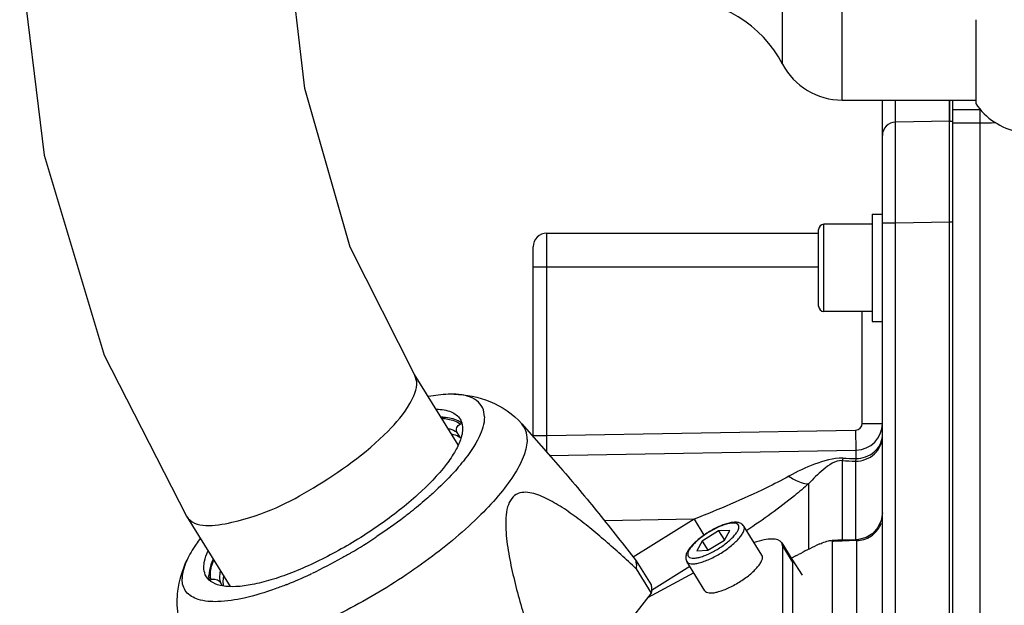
# Model space of a CAD drawing. Header units: millimetres. Extents: x 0 to 8493, y 0 to 6007.
# Tile 6 of 111: x 1755 to 1901, y 3397 to 3484. Entities that reach past the tile are written whole.
import ezdxf

# ---------------------------------------------------------------- set-up
doc = ezdxf.new("R2010")
doc.units = ezdxf.units.MM
doc.header["$LTSCALE"] = 467.107143
for name, color, linetype in [('304102000091DXF_CONTINUOUS_LINE', 7, 'CONTINUOUS'), ('304103000034DXF_CONTINUOUS_LINE', 7, 'CONTINUOUS'), ('304103000094DXF_CONTINUOUS_LINE', 7, 'CONTINUOUS'), ('304105000236DXF_CONTINUOUS_LINE', 7, 'CONTINUOUS'), ('304106000057DXF_CONTINUOUS_LINE', 7, 'CONTINUOUS'), ('304106000059DXF_CONTINUOUS_LINE', 7, 'CONTINUOUS'), ('304106000060DXF_CONTINUOUS_LINE', 7, 'CONTINUOUS'), ('304109000080DXF_CONTINUOUS_LINE', 7, 'CONTINUOUS'), ('304109000083DXF_CONTINUOUS_LINE', 7, 'CONTINUOUS'), ('501023000047DXF_CONTINUOUS_LINE', 7, 'CONTINUOUS'), ('501023000078DXF_CONTINUOUS_LINE', 7, 'CONTINUOUS'), ('501024000011DXF_CONTINUOUS_LINE', 7, 'CONTINUOUS'), ('504001000008DXF_CONTINUOUS_LINE', 7, 'CONTINUOUS'), ('XIANLAN_DXF_CONTINUOUS_LINE', 7, 'CONTINUOUS')]:
    doc.layers.add(name, color=color, linetype=linetype)

msp = doc.modelspace()

# ---------------------------------------------------------------- linework, layer by layer
at = {"layer": '304102000091DXF_CONTINUOUS_LINE', "color": 7, "linetype": 'Continuous'}
for p, q in [((1883.074, 3283.005), (1883.074, 3472.124)), ((1893.074, 3279.124), (1893.074, 3472.124)), ((1893.074, 3468.981), (1885.037, 3468.83)), ((1883.074, 3410.617), (1882.903, 3409.47)), ((1876.421, 3406.546), (1875.594, 3406.515)), ((1875.6, 3406.373), (1875.6, 3371.885)), ((1877.092, 3406.567), (1876.421, 3406.546)), ((1879.191, 3406.628), (1877.092, 3406.567)), ((1879.527, 3406.652), (1879.191, 3406.628)), ((1870.183, 3404.203), (1869.542, 3403.86)), ((1870.183, 3404.203), (1870.576, 3404.414))]:
    msp.add_line(p, q, dxfattribs=at)
at = {"layer": '304102000091DXF_CONTINUOUS_LINE', "color": 9, "linetype": 'Continuous'}
for p, q in [((1885.039, 3468.83), (1885.039, 3472.124)), ((1885.039, 3453.833), (1893.074, 3453.983)), ((1883.074, 3453.833), (1885.039, 3453.833)), ((1885.039, 3289.263), (1885.039, 3453.833)), ((1879.14, 3419.484), (1879.134, 3418.727)), ((1879.143, 3419.948), (1879.14, 3419.484)), ((1877.093, 3418.406), (1877.093, 3406.567)), ((1879.074, 3418.329), (1879.074, 3406.628)), ((1872.093, 3414.968), (1872.093, 3405.198)), ((1855.021, 3409.681), (1841.694, 3409.448)), ((1855.021, 3409.681), (1845.961, 3404.047)), ((1855.02, 3409.68), (1856.499, 3407.303)), ((1877.081, 3406.424), (1877.092, 3406.567)), ((1878.148, 3406.455), (1877.081, 3406.424)), ((1879.214, 3406.486), (1878.148, 3406.455)), ((1879.214, 3406.486), (1879.214, 3371.703)), ((1854.411, 3402.612), (1848.668, 3399.041))]:
    msp.add_line(p, q, dxfattribs=at)
at = {"layer": '304102000091DXF_CONTINUOUS_LINE', "color": 7, "linetype": 'Continuous'}
for points in [[(1882.903, 3409.47), (1882.411, 3408.421), (1881.638, 3407.556), (1880.649, 3406.95), (1879.527, 3406.652)], [(1873.766, 3406.008), (1873.936, 3406.081), (1874.1, 3406.15)]]:
    msp.add_lwpolyline(points, dxfattribs=at)
for centre, radius, start, end in [((1885.074, 3466.83), 2, 91.07281, 180), ((1904.928, 3339.918), 73.074, 115.65079, 118.04152), ((1880.032, 3391.852), 15.48, 113.87521, 115.79382)]:
    msp.add_arc(centre, radius, start, end, dxfattribs=at)
at = {"layer": '304102000091DXF_CONTINUOUS_LINE', "color": 9, "linetype": 'Continuous'}
for centre, radius, start, end in [((1896.882, 3897.579), 479.581, 267.63514, 267.87197), ((1891.916, 4182.006), 763.386, 268.894248, 269.040624), ((1879.551, 3410.21), 3.523, 336.51714, 341.13476), ((1881.411, 3257.807), 148.68, 91.95237, 92.2399), ((1881.458, 3256.371), 150.116, 91.81078, 91.95176), ((1881.604, 3251.743), 154.747, 91.67508, 91.81078)]:
    msp.add_arc(centre, radius, start, end, dxfattribs=at)
for points, knots in [([(1885.039, 3453.833), (1885.035, 3455.746), (1885.028, 3458.523), (1885.025, 3462.057), (1885.021, 3464.303), (1885.027, 3466.138), (1885.017, 3467.4), (1885.037, 3468.129), (1885.01, 3468.514), (1885.063, 3468.679), (1885.013, 3468.828), (1885.037, 3468.83)], [0, 0, 0, 0, 0.3826623, 0.5555391, 0.707074, 0.8314364, 0.9238497, 0.9569165, 0.9807682, 0.9951748, 1, 1, 1, 1]), ([(1879.074, 3418.329), (1880.084, 3418.329), (1882.148, 3419.054), (1883.074, 3421.084), (1883.074, 3422.043)], [0, 0, 0, 0, 0.5131021, 1, 1, 1, 1]), ([(1879.134, 3418.727), (1880.104, 3418.74), (1882.027, 3419.339), (1883.033, 3421.173), (1883.071, 3422.048)], [0, 0, 0, 0, 0.525245, 1, 1, 1, 1]), ([(1877.184, 3418.762), (1875.749, 3418.79), (1872.944, 3417.968), (1870.378, 3416.783), (1869.158, 3416.094)], [0, 0, 0, 0, 0.5060952, 1, 1, 1, 1]), ([(1877.093, 3418.406), (1876.046, 3418.476), (1874.188, 3417.062), (1872.761, 3415.712), (1872.093, 3414.968)], [0, 0, 0, 0, 0.5122359, 1, 1, 1, 1]), ([(1877.184, 3418.762), (1877.17, 3418.698), (1877.144, 3418.588), (1877.116, 3418.476), (1877.094, 3418.434)], [0, 0, 0, 0, 0.5805648, 1, 1, 1, 1]), ([(1879.134, 3418.727), (1879.125, 3418.655), (1879.107, 3418.522), (1879.085, 3418.39), (1879.074, 3418.329)], [0, 0, 0, 0, 0.5376736, 1, 1, 1, 1]), ([(1869.158, 3416.094), (1868.059, 3415.473), (1863.445, 3413.117), (1858.663, 3411.115), (1855.021, 3409.681)], [0, 0, 0, 0, 0.2438963, 1, 1, 1, 1]), ([(1869.158, 3416.094), (1869.416, 3415.916), (1870.306, 3415.365), (1871.351, 3414.948), (1872.094, 3414.968)], [0, 0, 0, 0, 0.2964777, 1, 1, 1, 1]), ([(1872.093, 3414.968), (1871.409, 3414.353), (1868.459, 3411.875), (1865.317, 3409.635), (1862.885, 3407.999)], [0, 0, 0, 0, 0.2388993, 1, 1, 1, 1]), ([(1879.214, 3406.486), (1879.966, 3406.51), (1881.46, 3406.955), (1882.494, 3408.142), (1882.783, 3408.806)], [0, 0, 0, 0, 0.5093645, 1, 1, 1, 1]), ([(1879.191, 3406.628), (1879.204, 3406.629), (1879.205, 3406.555), (1879.212, 3406.522), (1879.214, 3406.486)], [0, 0, 0, 0, 0.2631752, 1, 1, 1, 1])]:
    msp.add_open_spline(points, degree=3, knots=knots, dxfattribs=at)
at = {"layer": '304102000091DXF_CONTINUOUS_LINE', "color": 7, "linetype": 'Continuous'}
for points, knots in [([(1874.1, 3406.15), (1874.416, 3406.277), (1874.821, 3406.43), (1875.247, 3406.502), (1875.336, 3406.506)], [0, 0, 0, 0, 0.7921759, 1, 1, 1, 1]), ([(1875.336, 3406.506), (1875.4, 3406.508), (1875.515, 3406.518), (1875.6, 3406.417), (1875.6, 3406.373)], [0, 0, 0, 0, 0.5945406, 1, 1, 1, 1])]:
    msp.add_open_spline(points, degree=3, knots=knots, dxfattribs=at)
at = {"layer": '304103000034DXF_CONTINUOUS_LINE', "color": 7, "linetype": 'Continuous'}
for p, q in [((1893.574, 3277.624), (1893.574, 3472.124)), ((1893.574, 3470.716), (1897.574, 3470.716))]:
    msp.add_line(p, q, dxfattribs=at)
at = {"layer": '304103000034DXF_CONTINUOUS_LINE', "color": 9, "linetype": 'Continuous'}
for p, q in [((1897.574, 3470.716), (1897.574, 3260.534)), ((1893.574, 3468.716), (1897.574, 3468.716))]:
    msp.add_line(p, q, dxfattribs=at)
msp.add_arc((1897.597, 3512.374), 43.658, 269.96978, 273.02024, dxfattribs=at)
at = {"layer": '304103000094DXF_CONTINUOUS_LINE', "color": 9, "linetype": 'Continuous'}
for p, q in [((1868.217, 3477.482), (1868.217, 3610.128)), ((1877.074, 3472.124), (1877.074, 3563.141))]:
    msp.add_line(p, q, dxfattribs=at)
at = {"layer": '304103000094DXF_CONTINUOUS_LINE', "color": 7, "linetype": 'Continuous'}
msp.add_line((1877.074, 3472.124), (1896.974, 3472.124), dxfattribs=at)
for centre, radius, start, end in [((1852.275, 3469.124), 18, 27.66401, 90), ((1877.074, 3482.124), 10, 207.664, 270)]:
    msp.add_arc(centre, radius, start, end, dxfattribs=at)
at = {"layer": '304105000236DXF_CONTINUOUS_LINE', "color": 7, "linetype": 'Continuous'}
for p, q in [((1868.105, 3406.155), (1869.605, 3403.743)), ((1868.248, 3405.613), (1868.105, 3406.155)), ((1868.248, 3377.387), (1868.248, 3405.613)), ((1869.605, 3403.743), (1869.748, 3403.2)), ((1869.748, 3374.975), (1869.748, 3403.2)), ((1854.998, 3401.667), (1848.073, 3397.955))]:
    msp.add_line(p, q, dxfattribs=at)
at = {"layer": '304105000236DXF_CONTINUOUS_LINE', "color": 9, "linetype": 'Continuous'}
msp.add_line((1868.248, 3405.613), (1869.748, 3403.2), dxfattribs=at)
at = {"layer": '304105000236DXF_CONTINUOUS_LINE', "color": 7, "linetype": 'Continuous'}
msp.add_open_spline([(1868.105, 3406.155), (1867.833, 3406.592), (1866.725, 3406.801), (1865.361, 3406.599), (1864.462, 3406.352), (1863.98, 3406.19)], degree=3, knots=[0, 0, 0, 0, 0.3594551, 0.6450865, 1, 1, 1, 1], dxfattribs=at)
at = {"layer": '304106000057DXF_CONTINUOUS_LINE', "color": 7, "linetype": 'Continuous'}
for p, q in [((1833.074, 3452.281), (1873.574, 3452.281)), ((1831.074, 3421.922), (1831.074, 3450.281)), ((1833.502, 3419.167), (1879.144, 3419.963))]:
    msp.add_line(p, q, dxfattribs=at)
at = {"layer": '304106000057DXF_CONTINUOUS_LINE', "color": 9, "linetype": 'Continuous'}
for p, q in [((1833.074, 3422.16), (1833.074, 3452.281)), ((1831.074, 3447.281), (1873.574, 3447.281)), ((1880.074, 3423.963), (1880.074, 3440.624)), ((1880.074, 3423.963), (1883.074, 3423.963)), ((1831.074, 3422.16), (1833.074, 3422.16)), ((1833.074, 3422.16), (1879.092, 3422.963)), ((1833.104, 3419.603), (1833.074, 3422.16)), ((1879.092, 3422.963), (1879.144, 3419.963))]:
    msp.add_line(p, q, dxfattribs=at)
at = {"layer": '304106000057DXF_CONTINUOUS_LINE', "color": 7, "linetype": 'Continuous'}
for centre, radius, start, end in [((1833.074, 3450.281), 2, 90, 180.00005), ((1879.074, 3423.963), 4, 271, 360)]:
    msp.add_arc(centre, radius, start, end, dxfattribs=at)
at = {"layer": '304106000057DXF_CONTINUOUS_LINE', "color": 9, "linetype": 'Continuous'}
msp.add_arc((1879.074, 3423.963), 1, 271, 360, dxfattribs=at)
at = {"layer": '304106000059DXF_CONTINUOUS_LINE', "color": 7, "linetype": 'Continuous'}
for p, q in [((1869.605, 3403.743), (1871.105, 3401.331)), ((1869.748, 3403.2), (1869.605, 3403.743))]:
    msp.add_line(p, q, dxfattribs=at)
at = {"layer": '304106000060DXF_CONTINUOUS_LINE', "color": 7, "linetype": 'Continuous'}
for p, q in [((1893.074, 3472.124), (1893.074, 3468.983)), ((1893.574, 3470.714), (1893.574, 3472.124)), ((1893.074, 3468.981), (1893.574, 3468.981)), ((1893.074, 3279.124), (1893.074, 3468.979)), ((1893.574, 3289.124), (1893.574, 3453.981))]:
    msp.add_line(p, q, dxfattribs=at)
at = {"layer": '304106000060DXF_CONTINUOUS_LINE', "color": 9, "linetype": 'Continuous'}
msp.add_line((1893.074, 3453.981), (1893.574, 3453.981), dxfattribs=at)
at = {"layer": '304109000080DXF_CONTINUOUS_LINE', "color": 7, "linetype": 'Continuous'}
for p, q in [((1817.722, 3424.841), (1817.514, 3424.706)), ((1820.446, 3423.919), (1820.22, 3423.824)), ((1820.221, 3421.795), (1819.721, 3422.599)), ((1820.333, 3421.842), (1820.221, 3421.795)), ((1783.311, 3403.467), (1783.442, 3403.481)), ((1782.833, 3400.581), (1783.067, 3400.68)), ((1784.754, 3399.786), (1784.463, 3400.253))]:
    msp.add_line(p, q, dxfattribs=at)
msp.add_arc((1818.169, 3423.7), 1.2, 123.06437, 125.40175, dxfattribs=at)
at = {"layer": '304109000080DXF_CONTINUOUS_LINE', "color": 9, "linetype": 'Continuous'}
for points, knots in [([(1817.514, 3424.706), (1817.795, 3424.688), (1818.74, 3424.585), (1819.704, 3424.259), (1820.22, 3423.824)], [0, 0, 0, 0, 0.2939031, 1, 1, 1, 1]), ([(1819.721, 3422.599), (1819.634, 3422.66), (1819.243, 3422.904), (1818.801, 3423.059), (1818.456, 3423.143)], [0, 0, 0, 0, 0.2305962, 1, 1, 1, 1]), ([(1783.067, 3400.68), (1783.015, 3400.877), (1782.886, 3401.829), (1783.158, 3402.789), (1783.442, 3403.481)], [0, 0, 0, 0, 0.2141361, 1, 1, 1, 1]), ([(1784.438, 3401.947), (1784.405, 3401.793), (1784.311, 3401.234), (1784.339, 3400.644), (1784.463, 3400.253)], [0, 0, 0, 0, 0.2776812, 1, 1, 1, 1])]:
    msp.add_open_spline(points, degree=3, knots=knots, dxfattribs=at)
at = {"layer": '304109000080DXF_CONTINUOUS_LINE', "color": 7, "linetype": 'Continuous'}
for points, knots in [([(1819.721, 3422.599), (1819.592, 3422.806), (1819.564, 3423.392), (1819.995, 3423.729), (1820.22, 3423.824)], [0, 0, 0, 0, 0.4989043, 1, 1, 1, 1]), ([(1820.221, 3421.795), (1820.134, 3421.856), (1819.743, 3422.1), (1819.301, 3422.255), (1818.956, 3422.339)], [0, 0, 0, 0, 0.2305962, 1, 1, 1, 1]), ([(1783.067, 3400.68), (1783.301, 3400.779), (1783.86, 3400.801), (1784.325, 3400.476), (1784.463, 3400.253)], [0, 0, 0, 0, 0.4933276, 1, 1, 1, 1]), ([(1784.938, 3401.143), (1784.911, 3401.016), (1784.829, 3400.549), (1784.827, 3400.064), (1784.893, 3399.725)], [0, 0, 0, 0, 0.2730213, 1, 1, 1, 1])]:
    msp.add_open_spline(points, degree=3, knots=knots, dxfattribs=at)
msp.add_open_spline([(1783.551, 3403.484), (1783.515, 3403.486), (1783.478, 3403.485), (1783.442, 3403.481)], degree=3, dxfattribs=at)
at = {"layer": '304109000083DXF_CONTINUOUS_LINE', "color": 7, "linetype": 'Continuous'}
for p, q in [((1829.348, 3423.882), (1835.132, 3417.316)), ((1813.111, 3410.979), (1813.097, 3410.968)), ((1846.392, 3403.497), (1848.642, 3399.878)), ((1846.392, 3402.301), (1848.642, 3398.683)), ((1848.642, 3398.683), (1835.252, 3381.559))]:
    msp.add_line(p, q, dxfattribs=at)
for centre, radius, start, end in [((1817.097, 3415.195), 9.678, 87.49971, 88.27535), ((1817.113, 3415.568), 9.304, 86.89963, 87.49852), ((1817.132, 3415.909), 8.962, 86.14361, 86.90049), ((1813.944, 3423.722), 6.661, 342.54215, 343.52396), ((1796.684, 3437.345), 30.603, 319.99285, 321.59104), ((1763.502, 3473.635), 79.929, 303.50207, 303.62448), ((1763.127, 3474.203), 80.609, 300.43231, 303.50131), ((1791.598, 3399.952), 9.045, 156.89144, 157.30197), ((1791.978, 3399.789), 9.458, 155.69891, 156.88561), ((1770.715, 3459.137), 63.732, 291.92616, 295.15643), ((1768.612, 3463.676), 68.734, 295.13437, 295.41567), ((1773.466, 3452.502), 56.55, 291.63926, 291.85038)]:
    msp.add_arc(centre, radius, start, end, dxfattribs=at)
for points, knots in [([(1819.267, 3428.301), (1818.981, 3428.311), (1817.701, 3428.306), (1816.427, 3428.136), (1815.452, 3427.952)], [0, 0, 0, 0, 0.224538, 1, 1, 1, 1]), ([(1823.794, 3424.921), (1823.794, 3425.396), (1823.627, 3426.35), (1822.639, 3427.499), (1821.1, 3428.144), (1819.921, 3428.279), (1819.267, 3428.301)], [0, 0, 0, 0, 0.2255193, 0.4406624, 0.6896317, 1, 1, 1, 1]), ([(1819.268, 3428.301), (1821.083, 3428.24), (1824.853, 3427.558), (1828.07, 3425.332), (1829.348, 3423.882)], [0, 0, 0, 0, 0.4844271, 1, 1, 1, 1]), ([(1816.664, 3426.073), (1817.408, 3426.049), (1818.733, 3425.894), (1819.876, 3425.077), (1820.172, 3424.6)], [0, 0, 0, 0, 0.5697976, 1, 1, 1, 1]), ([(1820.4, 3423.984), (1820.244, 3424.113), (1819.444, 3424.627), (1818.474, 3424.801), (1817.735, 3424.851)], [0, 0, 0, 0, 0.2146257, 1, 1, 1, 1]), ([(1823.794, 3424.921), (1823.794, 3423.895), (1822.956, 3421.478), (1821.555, 3419.456), (1820.664, 3418.332)], [0, 0, 0, 0, 0.4169361, 1, 1, 1, 1]), ([(1820.172, 3424.6), (1820.235, 3424.5), (1820.463, 3424.061), (1820.546, 3423.555), (1820.546, 3423.18)], [0, 0, 0, 0, 0.2392667, 1, 1, 1, 1]), ([(1820.546, 3423.18), (1820.546, 3423.075), (1820.526, 3422.619), (1820.431, 3422.169), (1820.331, 3421.833)], [0, 0, 0, 0, 0.2314305, 1, 1, 1, 1]), ([(1820.298, 3421.724), (1820.097, 3421.085), (1819.452, 3419.728), (1817.44, 3416.81), (1813.704, 3413), (1808.147, 3408.644), (1801.82, 3404.726), (1796.324, 3402.101), (1792.111, 3400.622), (1789.349, 3399.915), (1786.937, 3399.583), (1784.934, 3399.637), (1783.359, 3400.083), (1782.608, 3400.738), (1782.382, 3401.102)], [0, 0, 0, 0, 0.0433974, 0.0966054, 0.2294019, 0.3872482, 0.5537498, 0.7110758, 0.7811121, 0.8430536, 0.8956874, 0.9385089, 0.9722586, 1, 1, 1, 1]), ([(1820.124, 3417.67), (1819.836, 3417.327), (1818.567, 3415.876), (1817.191, 3414.522), (1816.099, 3413.527)], [0, 0, 0, 0, 0.2329074, 1, 1, 1, 1]), ([(1835.115, 3417.336), (1837.077, 3415.11), (1840.872, 3410.523), (1844.56, 3405.852), (1846.392, 3403.497)], [0, 0, 0, 0, 0.4985505, 1, 1, 1, 1]), ([(1816.099, 3413.527), (1815.863, 3413.312), (1814.888, 3412.439), (1813.884, 3411.598), (1813.111, 3410.979)], [0, 0, 0, 0, 0.2434687, 1, 1, 1, 1]), ([(1846.392, 3402.301), (1845.642, 3403.008), (1844.138, 3404.404), (1841.852, 3406.436), (1839.544, 3408.375), (1837.212, 3410.185), (1834.855, 3411.801), (1832.834, 3412.921), (1831.187, 3413.523), (1829.978, 3413.744), (1828.759, 3413.598), (1827.72, 3412.785), (1827.165, 3411.447), (1826.871, 3409.274), (1827.088, 3406.329), (1827.719, 3402.772), (1828.862, 3398.011), (1830.615, 3392.135), (1832.189, 3387.489), (1833.002, 3385.177)], [0, 0, 0, 0, 0.060432, 0.1202341, 0.1792067, 0.2370347, 0.2931794, 0.3466331, 0.3718393, 0.3956455, 0.4181927, 0.441534, 0.4690978, 0.5008012, 0.5696272, 0.6408126, 0.7125859, 0.8563853, 1, 1, 1, 1]), ([(1813.097, 3410.968), (1812.677, 3410.632), (1810.942, 3409.276), (1809.146, 3408), (1807.762, 3407.08)], [0, 0, 0, 0, 0.2445737, 1, 1, 1, 1]), ([(1781.466, 3406.82), (1781.254, 3406.538), (1780.507, 3405.501), (1779.846, 3404.396), (1779.464, 3403.552)], [0, 0, 0, 0, 0.2756285, 1, 1, 1, 1]), ([(1782.033, 3402.956), (1782.05, 3403.107), (1782.161, 3403.777), (1782.396, 3404.421), (1782.613, 3404.899)], [0, 0, 0, 0, 0.2250474, 1, 1, 1, 1]), ([(1803.957, 3404.7), (1803.473, 3404.416), (1801.559, 3403.318), (1799.598, 3402.3), (1798.112, 3401.594)], [0, 0, 0, 0, 0.2541648, 1, 1, 1, 1]), ([(1778.04, 3397.319), (1778.04, 3397.873), (1778.174, 3400.015), (1778.81, 3402.107), (1779.464, 3403.553)], [0, 0, 0, 0, 0.2589236, 1, 1, 1, 1]), ([(1779.464, 3403.552), (1779.352, 3403.305), (1778.99, 3402.421), (1778.761, 3401.466), (1778.761, 3400.781)], [0, 0, 0, 0, 0.2838717, 1, 1, 1, 1]), ([(1783.254, 3403.442), (1783.174, 3403.253), (1782.916, 3402.571), (1782.758, 3401.841), (1782.758, 3401.315)], [0, 0, 0, 0, 0.2807753, 1, 1, 1, 1]), ([(1782.382, 3401.102), (1782.32, 3401.202), (1782.091, 3401.641), (1782.008, 3402.146), (1782.008, 3402.521)], [0, 0, 0, 0, 0.2392667, 1, 1, 1, 1]), ([(1782.871, 3400.483), (1782.813, 3400.682), (1782.767, 3400.962), (1782.758, 3401.242), (1782.758, 3401.315)], [0, 0, 0, 0, 0.7387947, 1, 1, 1, 1]), ([(1781.144, 3397.734), (1780.472, 3397.95), (1779.495, 3398.498), (1778.847, 3399.75), (1778.761, 3400.431), (1778.761, 3400.781)], [0, 0, 0, 0, 0.5117763, 0.7467468, 1, 1, 1, 1]), ([(1794.319, 3399.937), (1793.766, 3399.718), (1791.7, 3398.937), (1789.581, 3398.287), (1788.005, 3397.936)], [0, 0, 0, 0, 0.2692568, 1, 1, 1, 1]), ([(1848.642, 3399.878), (1848.654, 3399.784), (1848.688, 3399.386), (1848.674, 3398.985), (1848.642, 3398.683)], [0, 0, 0, 0, 0.2393665, 1, 1, 1, 1]), ([(1778.968, 3392.555), (1778.812, 3392.936), (1778.27, 3394.468), (1778.04, 3396.107), (1778.04, 3397.319)], [0, 0, 0, 0, 0.2539248, 1, 1, 1, 1]), ([(1788.005, 3397.936), (1786.72, 3397.649), (1784.44, 3397.283), (1782.085, 3397.433), (1781.144, 3397.734)], [0, 0, 0, 0, 0.5713636, 1, 1, 1, 1])]:
    msp.add_open_spline(points, degree=3, knots=knots, dxfattribs=at)
at = {"layer": '304109000083DXF_CONTINUOUS_LINE', "color": 9, "linetype": 'Continuous'}
for points, knots in [([(1830.155, 3421.572), (1830.155, 3422.002), (1830.041, 3422.842), (1829.612, 3423.582), (1829.348, 3423.882)], [0, 0, 0, 0, 0.5180366, 1, 1, 1, 1]), ([(1830.155, 3421.572), (1830.155, 3420.792), (1829.729, 3419.017), (1828.32, 3416.333), (1826.117, 3413.357), (1821.986, 3408.903), (1815.418, 3403.436), (1807.955, 3398.594), (1801.573, 3395.222), (1796.913, 3393.136), (1792.517, 3391.547), (1788.534, 3390.507), (1785.088, 3390.045), (1782.275, 3390.176), (1780.102, 3390.931), (1779.197, 3392), (1778.968, 3392.555)], [0, 0, 0, 0, 0.0364298, 0.083301, 0.1410513, 0.2087535, 0.3666239, 0.5386065, 0.6232691, 0.7034895, 0.7768574, 0.8413281, 0.8954246, 0.9385914, 0.9719824, 1, 1, 1, 1])]:
    msp.add_open_spline(points, degree=3, knots=knots, dxfattribs=at)
at = {"layer": '304109000083DXF_CONTINUOUS_LINE', "color": 7, "linetype": 'Continuous'}
for points in [[(1782.008, 3402.521), (1782.008, 3402.666), (1782.017, 3402.812), (1782.033, 3402.956)], [(1846.426, 3402.917), (1846.426, 3403.11), (1846.415, 3403.304), (1846.392, 3403.497)], [(1846.426, 3402.917), (1846.426, 3402.711), (1846.414, 3402.505), (1846.392, 3402.301)]]:
    msp.add_open_spline(points, degree=3, dxfattribs=at)
at = {"layer": '501023000047DXF_CONTINUOUS_LINE', "color": 7, "linetype": 'Continuous'}
for p, q in [((1873.574, 3441.424), (1873.574, 3452.824)), ((1881.574, 3453.624), (1874.374, 3453.624)), ((1881.574, 3440.624), (1874.374, 3440.624))]:
    msp.add_line(p, q, dxfattribs=at)
at = {"layer": '501023000047DXF_CONTINUOUS_LINE', "color": 9, "linetype": 'Continuous'}
msp.add_line((1874.374, 3440.624), (1874.374, 3453.624), dxfattribs=at)
at = {"layer": '501023000047DXF_CONTINUOUS_LINE', "color": 7, "linetype": 'Continuous'}
for centre, start, end in [((1874.374, 3452.824), 90, 180), ((1874.374, 3441.424), 180, 270)]:
    msp.add_arc(centre, 0.8, start, end, dxfattribs=at)
at = {"layer": '501023000078DXF_CONTINUOUS_LINE', "color": 7, "linetype": 'Continuous'}
for p, q in [((1865.132, 3404.307), (1862.432, 3408.649)), ((1858.687, 3407.936), (1856.236, 3406.412)), ((1860.338, 3408.015), (1858.687, 3407.936)), ((1858.687, 3407.936), (1859.537, 3406.57)), ((1859.537, 3406.57), (1860.338, 3408.015)), ((1856.236, 3406.412), (1855.435, 3404.967)), ((1856.236, 3406.412), (1857.085, 3405.046)), ((1857.085, 3405.046), (1859.537, 3406.57)), ((1855.435, 3404.967), (1857.085, 3405.046)), ((1856.64, 3399.026), (1853.94, 3403.368))]:
    msp.add_line(p, q, dxfattribs=at)
for points, knots in [([(1862.432, 3408.649), (1862.333, 3408.809), (1862.041, 3409.073), (1861.482, 3409.231), (1860.874, 3409.229), (1860.21, 3409.111), (1859.485, 3408.893), (1858.425, 3408.466), (1857.102, 3407.752), (1855.877, 3406.881), (1855.025, 3406.119), (1854.508, 3405.566), (1854.109, 3405.023), (1853.839, 3404.478), (1853.733, 3403.907), (1853.841, 3403.528), (1853.94, 3403.368)], [0, 0, 0, 0, 0.0486751, 0.096421, 0.1472356, 0.2048068, 0.2701627, 0.3424952, 0.500006, 0.6575156, 0.7298469, 0.7952008, 0.85277, 0.9035828, 0.9513207, 1, 1, 1, 1]), ([(1856.64, 3399.026), (1856.698, 3398.933), (1856.903, 3398.769), (1857.329, 3398.681), (1857.872, 3398.701), (1858.525, 3398.831), (1859.267, 3399.064), (1860.371, 3399.517), (1861.756, 3400.269), (1863.042, 3401.178), (1863.937, 3401.968), (1864.474, 3402.53), (1864.879, 3403.058), (1865.137, 3403.536), (1865.246, 3403.957), (1865.19, 3404.214), (1865.132, 3404.307)], [0, 0, 0, 0, 0.0296788, 0.0671863, 0.1159605, 0.1763679, 0.2472466, 0.3265803, 0.5, 0.6734197, 0.7527534, 0.8236321, 0.8840395, 0.9328137, 0.9703212, 1, 1, 1, 1])]:
    msp.add_open_spline(points, degree=3, knots=knots, dxfattribs=at)
at = {"layer": '501023000078DXF_CONTINUOUS_LINE', "color": 9, "linetype": 'Continuous'}
for points in [[(1853.94, 3403.368), (1853.998, 3403.275), (1854.203, 3403.111), (1854.629, 3403.024), (1855.172, 3403.043), (1855.825, 3403.173), (1856.567, 3403.406), (1857.671, 3403.859), (1859.056, 3404.611), (1860.342, 3405.52), (1861.237, 3406.31), (1861.774, 3406.872), (1862.179, 3407.4), (1862.437, 3407.878), (1862.546, 3408.299), (1862.49, 3408.556), (1862.432, 3408.649)], [(1861.623, 3408.814), (1861.572, 3408.896), (1861.391, 3409.041), (1861.016, 3409.118), (1860.539, 3409.1), (1859.964, 3408.987), (1859.311, 3408.782), (1858.34, 3408.382), (1857.121, 3407.721), (1855.99, 3406.921), (1855.202, 3406.226), (1854.729, 3405.731), (1854.373, 3405.266), (1854.146, 3404.846), (1854.049, 3404.475), (1854.099, 3404.249), (1854.15, 3404.168)], [(1854.15, 3404.168), (1854.201, 3404.086), (1854.381, 3403.942), (1854.756, 3403.864), (1855.234, 3403.882), (1855.809, 3403.995), (1856.461, 3404.2), (1857.433, 3404.6), (1858.651, 3405.261), (1859.783, 3406.061), (1860.571, 3406.756), (1861.044, 3407.251), (1861.4, 3407.716), (1861.627, 3408.136), (1861.723, 3408.507), (1861.674, 3408.733), (1861.623, 3408.814)]]:
    msp.add_open_spline(points, degree=3, knots=[0, 0, 0, 0, 0.0296794, 0.0671878, 0.1159616, 0.1763678, 0.247245, 0.3265769, 0.5, 0.6734233, 0.7527552, 0.8236323, 0.8840385, 0.9328123, 0.9703207, 1, 1, 1, 1], dxfattribs=at)
at = {"layer": '501024000011DXF_CONTINUOUS_LINE', "color": 7, "linetype": 'Continuous'}
msp.add_line((1896.974, 3484.104), (1896.974, 3471.604), dxfattribs=at)
msp.add_arc((1905.254, 3477.212), 10, 214.11077, 258.94269, dxfattribs=at)
at = {"layer": '504001000008DXF_CONTINUOUS_LINE', "color": 7, "linetype": 'Continuous'}
for p, q in [((1881.574, 3455.124), (1883.074, 3455.124)), ((1881.574, 3455.124), (1881.574, 3439.124)), ((1881.574, 3439.124), (1883.074, 3439.124))]:
    msp.add_line(p, q, dxfattribs=at)
at = {"layer": 'XIANLAN_DXF_CONTINUOUS_LINE', "color": 7, "linetype": 'Continuous'}
for p, q in [((1819.896, 3420.783), (1813.382, 3431.26)), ((1779.413, 3410.138), (1785.928, 3399.66))]:
    msp.add_line(p, q, dxfattribs=at)
at = {"layer": 'XIANLAN_DXF_CONTINUOUS_LINE', "color": 9, "linetype": 'Continuous'}
msp.add_line((1813.713, 3430.159), (1813.382, 3431.258), dxfattribs=at)
at = {"layer": 'XIANLAN_DXF_CONTINUOUS_LINE', "color": 7, "linetype": 'Continuous'}
for points in [[(1813.382, 3431.258), (1803.811, 3450.236), (1797.041, 3473.835), (1794.521, 3495.575)], [(1754.57, 3493.584), (1758.223, 3463.921), (1767.177, 3434.139), (1779.413, 3410.138)]]:
    msp.add_lwpolyline(points, dxfattribs=at)
at = {"layer": 'XIANLAN_DXF_CONTINUOUS_LINE', "color": 9, "linetype": 'Continuous'}
msp.add_open_spline([(1779.414, 3410.138), (1780.615, 3408.206), (1789.342, 3409.447), (1798.402, 3414.03), (1807.673, 3420.536), (1812.509, 3426.214), (1813.778, 3429.022), (1813.713, 3430.159)], degree=3, knots=[0, 0, 0, 0, 0.1601108, 0.4691821, 0.7972345, 0.919894, 1, 1, 1, 1], dxfattribs=at)

doc.saveas('drawing.dxf')
